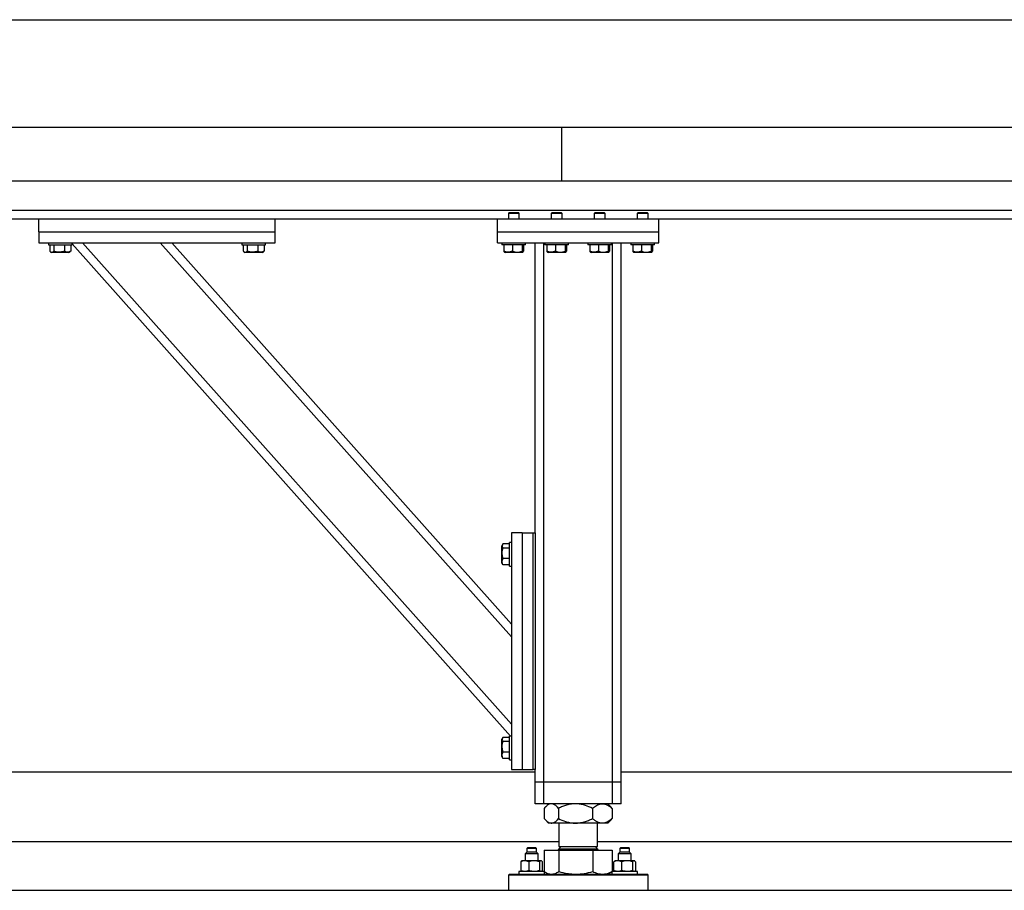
# Model space of a CAD drawing. Header units: millimetres. Extents: x 0 to 841, y 0 to 594.
# Tile 25 of 84: x 317 to 347, y 487 to 514. Entities that reach past the tile are written whole.
import ezdxf

# ---------------------------------------------------------------- set-up
doc = ezdxf.new("R2010")
doc.units = ezdxf.units.MM
doc.layers.add('TRAIT-FORT', color=4, linetype='Continuous', lineweight=25)

msp = doc.modelspace()

# ---------------------------------------------------------------- linework, layer by layer
at = {"layer": 'TRAIT-FORT', "color": 4, "linetype": 'Continuous', "lineweight": 25}
for p, q in [((294.782, 514.075), (368.542, 514.075)), ((313.392, 510.742), (333.391, 510.742)), ((333.391, 509.075), (333.391, 510.742)), ((333.391, 510.742), (353.391, 510.742)), ((313.392, 509.075), (333.391, 509.075)), ((333.391, 509.075), (353.391, 509.075)), ((369.562, 508.158), (291.229, 508.158)), ((331.752, 508.092), (331.729, 508.068)), ((331.729, 508.068), (331.729, 507.892)), ((332.062, 508.068), (331.729, 508.068)), ((331.752, 508.092), (332.039, 508.092)), ((332.062, 508.068), (332.039, 508.092)), ((332.062, 507.892), (332.062, 508.068)), ((333.086, 508.092), (333.062, 508.068)), ((333.062, 508.068), (333.062, 507.892)), ((333.396, 508.068), (333.062, 508.068)), ((333.086, 508.092), (333.372, 508.092)), ((333.396, 508.068), (333.372, 508.092)), ((333.396, 507.892), (333.396, 508.068)), ((334.419, 508.092), (334.395, 508.068)), ((334.395, 508.068), (334.395, 507.892)), ((334.729, 508.068), (334.395, 508.068)), ((334.419, 508.092), (334.706, 508.092)), ((334.729, 508.068), (334.706, 508.092)), ((334.729, 507.892), (334.729, 508.068)), ((335.752, 508.092), (335.729, 508.068)), ((335.729, 508.068), (335.729, 507.892)), ((336.062, 508.068), (335.729, 508.068)), ((335.752, 508.092), (336.039, 508.092)), ((336.062, 508.068), (336.039, 508.092)), ((336.062, 507.892), (336.062, 508.068)), ((317.162, 507.892), (314.629, 507.892)), ((324.496, 507.892), (317.162, 507.892)), ((317.162, 507.492), (317.162, 507.892)), ((331.395, 507.892), (324.496, 507.892)), ((324.496, 507.492), (324.496, 507.892)), ((331.395, 507.492), (331.395, 507.892)), ((336.395, 507.892), (331.395, 507.892)), ((352.829, 507.892), (336.395, 507.892)), ((336.395, 507.492), (336.395, 507.892)), ((317.162, 507.492), (324.496, 507.492)), ((317.162, 507.492), (317.162, 507.158)), ((324.496, 507.158), (324.496, 507.492)), ((331.395, 507.492), (336.395, 507.492)), ((331.395, 507.158), (331.395, 507.492)), ((336.395, 507.158), (336.395, 507.492)), ((317.162, 507.158), (324.496, 507.158)), ((317.462, 507.158), (317.462, 507.092)), ((317.462, 507.092), (318.195, 507.092)), ((317.504, 507.092), (317.504, 506.892)), ((317.631, 507.092), (317.631, 506.892)), ((317.956, 507.092), (317.956, 506.892)), ((318.154, 507.092), (318.154, 506.892)), ((318.195, 507.092), (318.195, 507.158)), ((331.799, 491.858), (318.195, 507.121)), ((331.829, 492.226), (318.519, 507.158)), ((331.829, 494.931), (320.931, 507.158)), ((331.829, 495.332), (321.288, 507.158)), ((323.462, 507.158), (323.462, 507.092)), ((323.462, 507.092), (324.196, 507.092)), ((323.504, 507.092), (323.504, 506.892)), ((323.631, 507.092), (323.631, 506.892)), ((323.956, 507.092), (323.956, 506.892)), ((324.154, 507.092), (324.154, 506.892)), ((324.196, 507.092), (324.196, 507.158)), ((331.395, 507.158), (336.395, 507.158)), ((331.529, 507.158), (331.529, 507.092)), ((331.557, 507.092), (331.529, 507.092)), ((332.262, 507.092), (331.557, 507.092)), ((331.594, 507.092), (331.594, 506.892)), ((331.855, 507.092), (331.855, 506.892)), ((332.157, 507.092), (332.157, 506.892)), ((332.197, 507.092), (332.197, 506.892)), ((332.262, 507.092), (332.262, 507.158)), ((332.562, 498.158), (332.562, 507.158)), ((332.829, 490.425), (332.829, 507.158)), ((332.862, 507.158), (332.862, 507.092)), ((332.89, 507.092), (332.862, 507.092)), ((333.595, 507.092), (332.89, 507.092)), ((332.927, 507.092), (332.927, 506.892)), ((333.189, 507.092), (333.189, 506.892)), ((333.49, 507.092), (333.49, 506.892)), ((333.53, 507.092), (333.53, 506.892)), ((333.595, 507.092), (333.595, 507.158)), ((334.196, 507.158), (334.196, 507.092)), ((334.223, 507.092), (334.196, 507.092)), ((334.929, 507.092), (334.223, 507.092)), ((334.261, 507.092), (334.261, 506.892)), ((334.522, 507.092), (334.522, 506.892)), ((334.823, 507.092), (334.823, 506.892)), ((334.863, 507.092), (334.863, 506.892)), ((334.929, 507.092), (334.929, 507.158)), ((334.962, 490.425), (334.962, 507.158)), ((335.229, 490.425), (335.229, 507.158)), ((335.529, 507.158), (335.529, 507.092)), ((335.557, 507.092), (335.529, 507.092)), ((336.262, 507.092), (335.557, 507.092)), ((335.594, 507.092), (335.594, 506.892)), ((335.855, 507.092), (335.855, 506.892)), ((336.156, 507.092), (336.156, 506.892)), ((336.197, 507.092), (336.197, 506.892)), ((336.262, 507.092), (336.262, 507.158)), ((317.521, 506.881), (317.56, 506.858)), ((318.098, 506.858), (317.56, 506.858)), ((318.098, 506.858), (318.137, 506.881)), ((318.154, 506.892), (318.136, 506.882)), ((323.521, 506.881), (323.56, 506.858)), ((324.098, 506.858), (323.56, 506.858)), ((324.098, 506.858), (324.137, 506.881)), ((324.154, 506.892), (324.137, 506.882)), ((331.61, 506.868), (331.626, 506.858)), ((332.165, 506.858), (331.626, 506.858)), ((332.165, 506.858), (332.181, 506.868)), ((332.943, 506.868), (332.96, 506.858)), ((333.498, 506.858), (332.96, 506.858)), ((333.498, 506.858), (333.514, 506.868)), ((334.277, 506.868), (334.293, 506.858)), ((334.831, 506.858), (334.293, 506.858)), ((334.831, 506.858), (334.848, 506.868)), ((335.61, 506.868), (335.626, 506.858)), ((336.165, 506.858), (335.626, 506.858)), ((336.165, 506.858), (336.181, 506.868)), ((332.162, 498.158), (331.829, 498.158)), ((331.829, 498.158), (331.829, 490.825)), ((332.162, 498.158), (332.162, 490.825)), ((332.162, 498.158), (332.496, 498.158)), ((332.496, 490.825), (332.496, 498.158)), ((332.496, 498.158), (332.562, 498.158)), ((332.562, 498.158), (332.562, 490.825)), ((331.829, 497.858), (331.762, 497.858)), ((331.762, 497.125), (331.762, 497.858)), ((331.551, 497.8), (331.529, 497.761)), ((331.529, 497.223), (331.529, 497.761)), ((331.762, 497.816), (331.562, 497.816)), ((331.762, 497.689), (331.562, 497.689)), ((331.762, 497.364), (331.562, 497.364)), ((331.529, 497.223), (331.551, 497.184)), ((331.562, 497.167), (331.553, 497.184)), ((331.762, 497.167), (331.562, 497.167)), ((331.762, 497.125), (331.829, 497.125)), ((331.551, 491.8), (331.529, 491.761)), ((331.529, 491.223), (331.529, 491.761)), ((331.762, 491.816), (331.562, 491.816)), ((331.829, 491.858), (331.762, 491.858)), ((331.762, 491.125), (331.762, 491.858)), ((331.762, 491.689), (331.562, 491.689)), ((331.529, 491.223), (331.551, 491.184)), ((331.562, 491.167), (331.553, 491.184)), ((331.762, 491.364), (331.562, 491.364)), ((331.762, 491.167), (331.562, 491.167)), ((331.762, 491.125), (331.829, 491.125)), ((331.829, 490.825), (332.162, 490.825)), ((332.162, 490.825), (332.496, 490.825)), ((332.562, 490.825), (332.496, 490.825)), ((332.562, 490.425), (332.562, 490.825)), ((332.562, 490.742), (299.229, 490.742)), ((350.896, 490.742), (335.229, 490.742)), ((332.829, 490.425), (332.562, 490.425)), ((332.562, 489.758), (332.562, 490.425)), ((334.962, 490.425), (332.829, 490.425)), ((332.829, 489.758), (332.829, 490.425)), ((335.229, 490.425), (334.962, 490.425)), ((334.962, 489.758), (334.962, 490.425)), ((335.229, 489.758), (335.229, 490.425)), ((332.829, 489.758), (332.562, 489.758)), ((334.962, 489.758), (332.829, 489.758)), ((332.842, 489.617), (332.842, 489.3)), ((332.979, 489.758), (332.887, 489.666)), ((333.283, 489.617), (333.283, 489.3)), ((334.337, 489.617), (334.337, 489.3)), ((334.904, 489.666), (334.812, 489.758)), ((334.949, 489.617), (334.904, 489.667)), ((334.949, 489.617), (334.949, 489.3)), ((335.229, 489.758), (334.962, 489.758)), ((334.904, 489.25), (334.949, 489.3)), ((332.887, 489.251), (332.979, 489.158)), ((333.062, 489.158), (332.979, 489.158)), ((333.81, 489.158), (333.062, 489.158)), ((333.296, 489.158), (333.296, 488.431)), ((334.643, 489.158), (333.81, 489.158)), ((334.495, 488.431), (334.495, 489.158)), ((334.812, 489.158), (334.643, 489.158)), ((334.812, 489.158), (334.904, 489.251)), ((333.296, 488.575), (298.495, 488.575)), ((332.319, 488.392), (332.302, 488.375)), ((332.302, 488.375), (332.302, 488.258)), ((332.602, 488.375), (332.302, 488.375)), ((332.586, 488.392), (332.319, 488.392)), ((332.602, 488.375), (332.586, 488.392)), ((332.602, 488.258), (332.602, 488.375)), ((333.368, 488.431), (333.296, 488.358)), ((333.296, 488.431), (334.495, 488.431)), ((334.495, 488.358), (334.423, 488.431)), ((351.629, 488.575), (334.495, 488.575)), ((335.205, 488.392), (335.189, 488.375)), ((335.189, 488.375), (335.189, 488.258)), ((335.489, 488.375), (335.189, 488.375)), ((335.472, 488.392), (335.205, 488.392)), ((335.489, 488.375), (335.472, 488.392)), ((335.489, 488.258), (335.489, 488.375)), ((332.302, 488.258), (332.252, 488.208)), ((332.252, 488.208), (332.252, 487.992)), ((332.652, 488.208), (332.252, 488.208)), ((332.602, 488.258), (332.302, 488.258)), ((332.652, 488.208), (332.602, 488.258)), ((332.652, 487.992), (332.652, 488.208)), ((332.84, 488.318), (332.84, 487.658)), ((332.84, 488.318), (333.294, 488.318)), ((333.044, 488.325), (333.044, 488.318)), ((333.044, 488.325), (334.747, 488.325)), ((333.294, 488.318), (333.294, 487.657)), ((333.294, 488.318), (334.349, 488.318)), ((333.296, 488.358), (333.554, 488.358)), ((333.554, 488.358), (334.495, 488.358)), ((334.349, 488.318), (334.349, 487.657)), ((334.349, 488.318), (334.95, 488.318)), ((334.747, 488.318), (334.747, 488.325)), ((334.95, 488.318), (334.95, 487.657)), ((335.189, 488.258), (335.139, 488.208)), ((335.139, 488.208), (335.139, 487.992)), ((335.532, 488.208), (335.139, 488.208)), ((335.489, 488.258), (335.189, 488.258)), ((335.539, 488.208), (335.489, 488.258)), ((335.532, 488.208), (335.539, 488.208)), ((335.539, 487.992), (335.539, 488.208)), ((332.118, 487.958), (332.118, 487.692)), ((332.152, 487.992), (332.142, 487.985)), ((332.241, 487.992), (332.152, 487.992)), ((332.532, 487.992), (332.241, 487.992)), ((332.365, 487.958), (332.365, 487.692)), ((332.742, 487.992), (332.532, 487.992)), ((332.698, 487.958), (332.698, 487.692)), ((332.752, 487.992), (332.742, 487.992)), ((332.762, 487.985), (332.752, 487.992)), ((332.786, 487.692), (332.786, 487.958)), ((335.005, 487.692), (335.005, 487.958)), ((335.039, 487.992), (335.029, 487.985)), ((335.128, 487.992), (335.039, 487.992)), ((335.418, 487.992), (335.128, 487.992)), ((335.251, 487.692), (335.251, 487.958)), ((335.629, 487.992), (335.418, 487.992)), ((335.585, 487.958), (335.585, 487.692)), ((335.639, 487.992), (335.629, 487.992)), ((335.649, 487.985), (335.639, 487.992)), ((335.673, 487.958), (335.673, 487.692)), ((331.762, 487.575), (331.729, 487.542)), ((331.729, 487.542), (331.729, 487.075)), ((333.896, 487.542), (331.729, 487.542)), ((331.762, 487.575), (333.896, 487.575)), ((332.052, 487.658), (332.052, 487.575)), ((332.839, 487.658), (332.052, 487.658)), ((332.142, 487.666), (332.152, 487.658)), ((332.752, 487.658), (332.762, 487.666)), ((332.852, 487.658), (332.839, 487.658)), ((332.852, 487.575), (332.852, 487.658)), ((332.879, 487.633), (332.979, 487.575)), ((333.896, 487.575), (336.029, 487.575)), ((336.062, 487.542), (333.896, 487.542)), ((334.812, 487.575), (334.911, 487.633)), ((334.95, 487.657), (334.91, 487.635)), ((334.939, 487.651), (334.939, 487.575)), ((335.739, 487.658), (334.95, 487.658)), ((335.029, 487.666), (335.039, 487.658)), ((335.639, 487.658), (335.649, 487.666)), ((335.739, 487.575), (335.739, 487.658)), ((336.062, 487.542), (336.029, 487.575)), ((336.062, 487.075), (336.062, 487.542)), ((253.391, 487.075), (553.391, 487.075))]:
    msp.add_line(p, q, dxfattribs=at)
for centre, start, end in [((333.262, 488.358), 270, 360), ((334.529, 488.358), 180, 270)]:
    msp.add_arc(centre, 0.0333, start, end, dxfattribs=at)
for points, knots in [([(317.504, 506.892), (317.515, 506.885), (317.538, 506.87), (317.571, 506.864), (317.602, 506.872), (317.622, 506.885), (317.631, 506.892)], [0, 0, 0, 0, 0.264543, 0.534921, 0.765322, 1, 1, 1, 1]), ([(317.956, 506.892), (317.915, 506.882), (317.847, 506.865), (317.747, 506.867), (317.681, 506.878), (317.642, 506.889), (317.631, 506.892)], [0, 0, 0, 0, 0.385158, 0.637666, 0.896176, 1, 1, 1, 1]), ([(318.154, 506.892), (318.136, 506.885), (318.102, 506.87), (318.05, 506.864), (318.001, 506.872), (317.971, 506.885), (317.956, 506.892)], [0, 0, 0, 0, 0.264515, 0.535149, 0.765389, 1, 1, 1, 1]), ([(323.504, 506.892), (323.515, 506.885), (323.538, 506.87), (323.571, 506.864), (323.602, 506.872), (323.622, 506.885), (323.631, 506.892)], [0, 0, 0, 0, 0.264543, 0.534921, 0.765322, 1, 1, 1, 1]), ([(323.956, 506.892), (323.915, 506.882), (323.846, 506.865), (323.747, 506.867), (323.681, 506.878), (323.642, 506.889), (323.631, 506.892)], [0, 0, 0, 0, 0.38591, 0.637661, 0.896175, 1, 1, 1, 1]), ([(324.154, 506.892), (324.136, 506.885), (324.102, 506.87), (324.05, 506.864), (324.001, 506.872), (323.971, 506.885), (323.956, 506.892)], [0, 0, 0, 0, 0.264515, 0.535149, 0.765389, 1, 1, 1, 1]), ([(331.61, 506.869), (331.61, 506.869), (331.606, 506.869), (331.6, 506.879), (331.596, 506.889), (331.594, 506.892)], [0, 0, 0, 0, 0.082154, 0.73825, 1, 1, 1, 1]), ([(331.855, 506.892), (331.832, 506.885), (331.787, 506.87), (331.719, 506.864), (331.654, 506.872), (331.614, 506.885), (331.594, 506.892)], [0, 0, 0, 0, 0.264776, 0.535215, 0.765836, 1, 1, 1, 1]), ([(331.855, 506.892), (331.881, 506.885), (331.934, 506.87), (332.012, 506.864), (332.087, 506.872), (332.133, 506.885), (332.157, 506.892)], [0, 0, 0, 0, 0.264386, 0.534528, 0.765201, 1, 1, 1, 1]), ([(332.197, 506.892), (332.192, 506.882), (332.183, 506.865), (332.171, 506.867), (332.163, 506.878), (332.158, 506.889), (332.157, 506.892)], [0, 0, 0, 0, 0.385479, 0.637743, 0.896507, 1, 1, 1, 1]), ([(332.943, 506.869), (332.943, 506.869), (332.939, 506.869), (332.934, 506.879), (332.929, 506.889), (332.927, 506.892)], [0, 0, 0, 0, 0.082134, 0.738075, 1, 1, 1, 1]), ([(333.189, 506.892), (333.166, 506.885), (333.12, 506.87), (333.052, 506.864), (332.987, 506.872), (332.947, 506.885), (332.927, 506.892)], [0, 0, 0, 0, 0.264619, 0.534897, 0.76538, 1, 1, 1, 1]), ([(333.189, 506.892), (333.215, 506.885), (333.267, 506.87), (333.346, 506.864), (333.421, 506.872), (333.467, 506.885), (333.49, 506.892)], [0, 0, 0, 0, 0.264386, 0.534528, 0.765201, 1, 1, 1, 1]), ([(333.53, 506.892), (333.525, 506.882), (333.516, 506.865), (333.504, 506.867), (333.496, 506.878), (333.491, 506.889), (333.49, 506.892)], [0, 0, 0, 0, 0.385515, 0.637709, 0.896498, 1, 1, 1, 1]), ([(334.277, 506.869), (334.276, 506.869), (334.273, 506.869), (334.267, 506.879), (334.262, 506.889), (334.261, 506.892)], [0, 0, 0, 0, 0.082134, 0.738313, 1, 1, 1, 1]), ([(334.522, 506.892), (334.499, 506.885), (334.453, 506.87), (334.385, 506.864), (334.321, 506.872), (334.281, 506.885), (334.261, 506.892)], [0, 0, 0, 0, 0.26418, 0.53462, 0.765241, 1, 1, 1, 1]), ([(334.522, 506.892), (334.548, 506.885), (334.601, 506.87), (334.679, 506.864), (334.754, 506.872), (334.8, 506.885), (334.823, 506.892)], [0, 0, 0, 0, 0.265074, 0.535216, 0.765889, 1, 1, 1, 1]), ([(334.863, 506.892), (334.858, 506.882), (334.85, 506.865), (334.838, 506.867), (334.83, 506.878), (334.824, 506.889), (334.823, 506.892)], [0, 0, 0, 0, 0.385479, 0.637649, 0.896414, 1, 1, 1, 1]), ([(335.61, 506.869), (335.61, 506.869), (335.605, 506.869), (335.6, 506.879), (335.595, 506.889), (335.594, 506.892)], [0, 0, 0, 0, 0.082385, 0.738316, 1, 1, 1, 1]), ([(335.855, 506.892), (335.832, 506.885), (335.787, 506.87), (335.719, 506.864), (335.654, 506.872), (335.614, 506.885), (335.594, 506.892)], [0, 0, 0, 0, 0.26418, 0.53462, 0.765241, 1, 1, 1, 1]), ([(335.855, 506.892), (335.881, 506.885), (335.934, 506.87), (336.013, 506.864), (336.087, 506.872), (336.133, 506.885), (336.156, 506.892)], [0, 0, 0, 0, 0.265074, 0.535216, 0.765889, 1, 1, 1, 1]), ([(336.197, 506.892), (336.192, 506.882), (336.183, 506.865), (336.171, 506.867), (336.162, 506.878), (336.158, 506.889), (336.156, 506.892)], [0, 0, 0, 0, 0.385479, 0.637649, 0.896507, 1, 1, 1, 1]), ([(331.562, 497.816), (331.555, 497.805), (331.54, 497.783), (331.535, 497.75), (331.543, 497.718), (331.556, 497.699), (331.562, 497.689)], [0, 0, 0, 0, 0.264449, 0.53484, 0.765383, 1, 1, 1, 1]), ([(331.562, 497.364), (331.552, 497.406), (331.536, 497.474), (331.537, 497.573), (331.549, 497.64), (331.559, 497.678), (331.562, 497.689)], [0, 0, 0, 0, 0.38551, 0.637637, 0.896663, 1, 1, 1, 1]), ([(331.562, 497.167), (331.555, 497.184), (331.54, 497.219), (331.535, 497.27), (331.543, 497.319), (331.556, 497.349), (331.562, 497.364)], [0, 0, 0, 0, 0.264545, 0.534944, 0.765463, 1, 1, 1, 1]), ([(331.562, 491.816), (331.555, 491.805), (331.54, 491.783), (331.535, 491.75), (331.543, 491.718), (331.556, 491.699), (331.562, 491.689)], [0, 0, 0, 0, 0.264449, 0.53484, 0.765384, 1, 1, 1, 1]), ([(331.562, 491.364), (331.552, 491.406), (331.536, 491.474), (331.537, 491.573), (331.549, 491.64), (331.559, 491.678), (331.562, 491.689)], [0, 0, 0, 0, 0.385511, 0.637637, 0.896662, 1, 1, 1, 1]), ([(331.562, 491.167), (331.555, 491.184), (331.54, 491.219), (331.535, 491.27), (331.543, 491.319), (331.556, 491.349), (331.562, 491.364)], [0, 0, 0, 0, 0.264546, 0.534944, 0.765464, 1, 1, 1, 1]), ([(333.062, 489.758), (333.039, 489.755), (332.99, 489.749), (332.916, 489.699), (332.868, 489.645), (332.842, 489.617)], [0, 0, 0, 0, 0.309413, 0.628349, 1, 1, 1, 1]), ([(333.283, 489.617), (333.268, 489.634), (333.228, 489.68), (333.16, 489.735), (333.1, 489.757), (333.067, 489.758), (333.062, 489.758)], [0, 0, 0, 0, 0.217393, 0.574687, 0.94304, 1, 1, 1, 1]), ([(333.81, 489.758), (333.765, 489.756), (333.672, 489.752), (333.537, 489.721), (333.407, 489.676), (333.325, 489.636), (333.283, 489.617)], [0, 0, 0, 0, 0.249347, 0.504355, 0.750907, 1, 1, 1, 1]), ([(334.337, 489.617), (334.265, 489.65), (334.156, 489.701), (333.999, 489.741), (333.896, 489.757), (333.832, 489.758), (333.81, 489.758)], [0, 0, 0, 0, 0.431743, 0.655766, 0.879284, 1, 1, 1, 1]), ([(334.337, 489.617), (334.379, 489.65), (334.443, 489.701), (334.534, 489.741), (334.594, 489.757), (334.631, 489.758), (334.643, 489.758)], [0, 0, 0, 0, 0.432134, 0.655913, 0.87969, 1, 1, 1, 1]), ([(334.643, 489.758), (334.67, 489.756), (334.724, 489.752), (334.802, 489.721), (334.878, 489.676), (334.925, 489.636), (334.949, 489.617)], [0, 0, 0, 0, 0.249404, 0.504281, 0.751029, 1, 1, 1, 1]), ([(332.842, 489.3), (332.868, 489.272), (332.915, 489.219), (332.99, 489.168), (333.038, 489.162), (333.062, 489.158)], [0, 0, 0, 0, 0.371654, 0.681612, 1, 1, 1, 1]), ([(333.062, 489.158), (333.067, 489.159), (333.099, 489.159), (333.158, 489.181), (333.228, 489.236), (333.268, 489.283), (333.283, 489.3)], [0, 0, 0, 0, 0.056959, 0.413291, 0.78261, 1, 1, 1, 1]), ([(333.283, 489.3), (333.356, 489.267), (333.465, 489.216), (333.622, 489.176), (333.725, 489.16), (333.788, 489.159), (333.81, 489.158)], [0, 0, 0, 0, 0.432172, 0.656212, 0.879738, 1, 1, 1, 1]), ([(333.81, 489.158), (333.856, 489.16), (333.949, 489.165), (334.084, 489.196), (334.214, 489.241), (334.296, 489.281), (334.337, 489.3)], [0, 0, 0, 0, 0.249798, 0.504351, 0.751331, 1, 1, 1, 1]), ([(334.643, 489.158), (334.617, 489.16), (334.563, 489.165), (334.485, 489.196), (334.409, 489.241), (334.361, 489.281), (334.337, 489.3)], [0, 0, 0, 0, 0.249582, 0.504369, 0.751031, 1, 1, 1, 1]), ([(334.949, 489.3), (334.907, 489.267), (334.844, 489.216), (334.753, 489.176), (334.693, 489.16), (334.656, 489.159), (334.643, 489.158)], [0, 0, 0, 0, 0.432199, 0.656056, 0.879648, 1, 1, 1, 1]), ([(332.241, 487.992), (332.224, 487.99), (332.189, 487.988), (332.148, 487.973), (332.125, 487.962), (332.118, 487.958)], [0, 0, 0, 0, 0.413618, 0.837899, 1, 1, 1, 1]), ([(332.118, 487.958), (332.125, 487.969), (332.133, 487.98), (332.141, 487.983), (332.142, 487.984)], [0, 0, 0, 0, 0.881013, 1, 1, 1, 1]), ([(332.365, 487.958), (332.345, 487.968), (332.305, 487.986), (332.263, 487.99), (332.241, 487.992)], [0, 0, 0, 0, 0.493144, 1, 1, 1, 1]), ([(332.532, 487.992), (332.508, 487.99), (332.46, 487.988), (332.405, 487.973), (332.373, 487.962), (332.365, 487.958)], [0, 0, 0, 0, 0.413786, 0.838215, 1, 1, 1, 1]), ([(332.698, 487.958), (332.672, 487.968), (332.618, 487.986), (332.561, 487.99), (332.532, 487.992)], [0, 0, 0, 0, 0.49323, 1, 1, 1, 1]), ([(332.742, 487.992), (332.736, 487.99), (332.724, 487.988), (332.709, 487.973), (332.701, 487.962), (332.698, 487.958)], [0, 0, 0, 0, 0.413682, 0.838008, 1, 1, 1, 1]), ([(332.786, 487.958), (332.779, 487.968), (332.765, 487.986), (332.75, 487.99), (332.742, 487.992)], [0, 0, 0, 0, 0.493326, 1, 1, 1, 1]), ([(335.128, 487.992), (335.111, 487.99), (335.075, 487.988), (335.035, 487.973), (335.011, 487.962), (335.005, 487.958)], [0, 0, 0, 0, 0.414314, 0.838264, 1, 1, 1, 1]), ([(335.005, 487.958), (335.012, 487.969), (335.019, 487.98), (335.028, 487.983), (335.029, 487.984)], [0, 0, 0, 0, 0.881627, 1, 1, 1, 1]), ([(335.251, 487.958), (335.232, 487.968), (335.191, 487.986), (335.149, 487.99), (335.128, 487.992)], [0, 0, 0, 0, 0.493521, 1, 1, 1, 1]), ([(335.418, 487.992), (335.395, 487.99), (335.347, 487.988), (335.292, 487.973), (335.26, 487.962), (335.251, 487.958)], [0, 0, 0, 0, 0.413749, 0.838139, 1, 1, 1, 1]), ([(335.585, 487.958), (335.559, 487.968), (335.504, 487.986), (335.447, 487.99), (335.418, 487.992)], [0, 0, 0, 0, 0.493858, 1, 1, 1, 1]), ([(335.629, 487.992), (335.623, 487.99), (335.61, 487.988), (335.596, 487.973), (335.588, 487.962), (335.585, 487.958)], [0, 0, 0, 0, 0.413828, 0.837951, 1, 1, 1, 1]), ([(335.673, 487.958), (335.666, 487.968), (335.651, 487.986), (335.637, 487.99), (335.629, 487.992)], [0, 0, 0, 0, 0.493495, 1, 1, 1, 1]), ([(332.241, 487.658), (332.224, 487.66), (332.189, 487.662), (332.148, 487.677), (332.125, 487.689), (332.118, 487.692)], [0, 0, 0, 0, 0.413618, 0.837899, 1, 1, 1, 1]), ([(332.118, 487.692), (332.125, 487.682), (332.133, 487.67), (332.141, 487.667), (332.142, 487.667)], [0, 0, 0, 0, 0.881013, 1, 1, 1, 1]), ([(332.365, 487.692), (332.345, 487.683), (332.305, 487.664), (332.263, 487.66), (332.241, 487.658)], [0, 0, 0, 0, 0.493144, 1, 1, 1, 1]), ([(332.532, 487.658), (332.508, 487.66), (332.46, 487.662), (332.405, 487.677), (332.373, 487.689), (332.365, 487.692)], [0, 0, 0, 0, 0.413786, 0.838215, 1, 1, 1, 1]), ([(332.698, 487.692), (332.672, 487.683), (332.618, 487.664), (332.561, 487.66), (332.532, 487.658)], [0, 0, 0, 0, 0.49323, 1, 1, 1, 1]), ([(332.742, 487.658), (332.736, 487.66), (332.724, 487.662), (332.709, 487.677), (332.701, 487.689), (332.698, 487.692)], [0, 0, 0, 0, 0.413682, 0.838008, 1, 1, 1, 1]), ([(332.786, 487.692), (332.779, 487.682), (332.771, 487.67), (332.763, 487.667), (332.762, 487.667)], [0, 0, 0, 0, 0.88165, 1, 1, 1, 1]), ([(332.852, 487.651), (332.885, 487.631), (332.937, 487.6), (333.009, 487.579), (333.048, 487.576), (333.067, 487.575)], [0, 0, 0, 0, 0.467634, 0.733924, 1, 1, 1, 1]), ([(333.067, 487.575), (333.105, 487.579), (333.182, 487.588), (333.256, 487.634), (333.294, 487.657)], [0, 0, 0, 0, 0.494512, 1, 1, 1, 1]), ([(333.294, 487.657), (333.38, 487.635), (333.509, 487.601), (333.686, 487.579), (333.776, 487.576), (333.822, 487.575)], [0, 0, 0, 0, 0.495201, 0.747497, 1, 1, 1, 1]), ([(333.822, 487.575), (333.91, 487.579), (334.089, 487.588), (334.262, 487.634), (334.349, 487.657)], [0, 0, 0, 0, 0.494509, 1, 1, 1, 1]), ([(334.349, 487.657), (334.398, 487.635), (334.471, 487.601), (334.573, 487.579), (334.624, 487.576), (334.65, 487.575)], [0, 0, 0, 0, 0.495049, 0.747515, 1, 1, 1, 1]), ([(334.65, 487.575), (334.7, 487.579), (334.802, 487.588), (334.901, 487.634), (334.95, 487.657)], [0, 0, 0, 0, 0.494557, 1, 1, 1, 1]), ([(335.128, 487.658), (335.111, 487.66), (335.075, 487.662), (335.035, 487.677), (335.011, 487.689), (335.005, 487.692)], [0, 0, 0, 0, 0.414314, 0.838264, 1, 1, 1, 1]), ([(335.005, 487.692), (335.012, 487.682), (335.019, 487.67), (335.028, 487.667), (335.029, 487.667)], [0, 0, 0, 0, 0.881627, 1, 1, 1, 1]), ([(335.251, 487.692), (335.232, 487.683), (335.191, 487.664), (335.149, 487.66), (335.128, 487.658)], [0, 0, 0, 0, 0.493521, 1, 1, 1, 1]), ([(335.418, 487.658), (335.395, 487.66), (335.347, 487.662), (335.292, 487.677), (335.26, 487.689), (335.251, 487.692)], [0, 0, 0, 0, 0.413749, 0.838139, 1, 1, 1, 1]), ([(335.585, 487.692), (335.559, 487.683), (335.504, 487.664), (335.447, 487.66), (335.418, 487.658)], [0, 0, 0, 0, 0.493858, 1, 1, 1, 1]), ([(335.629, 487.658), (335.623, 487.66), (335.61, 487.662), (335.596, 487.677), (335.588, 487.689), (335.585, 487.692)], [0, 0, 0, 0, 0.413828, 0.837951, 1, 1, 1, 1]), ([(335.673, 487.692), (335.666, 487.682), (335.658, 487.67), (335.65, 487.667), (335.649, 487.667)], [0, 0, 0, 0, 0.882267, 1, 1, 1, 1])]:
    msp.add_open_spline(points, degree=3, knots=knots, dxfattribs=at)

doc.saveas('drawing.dxf')
